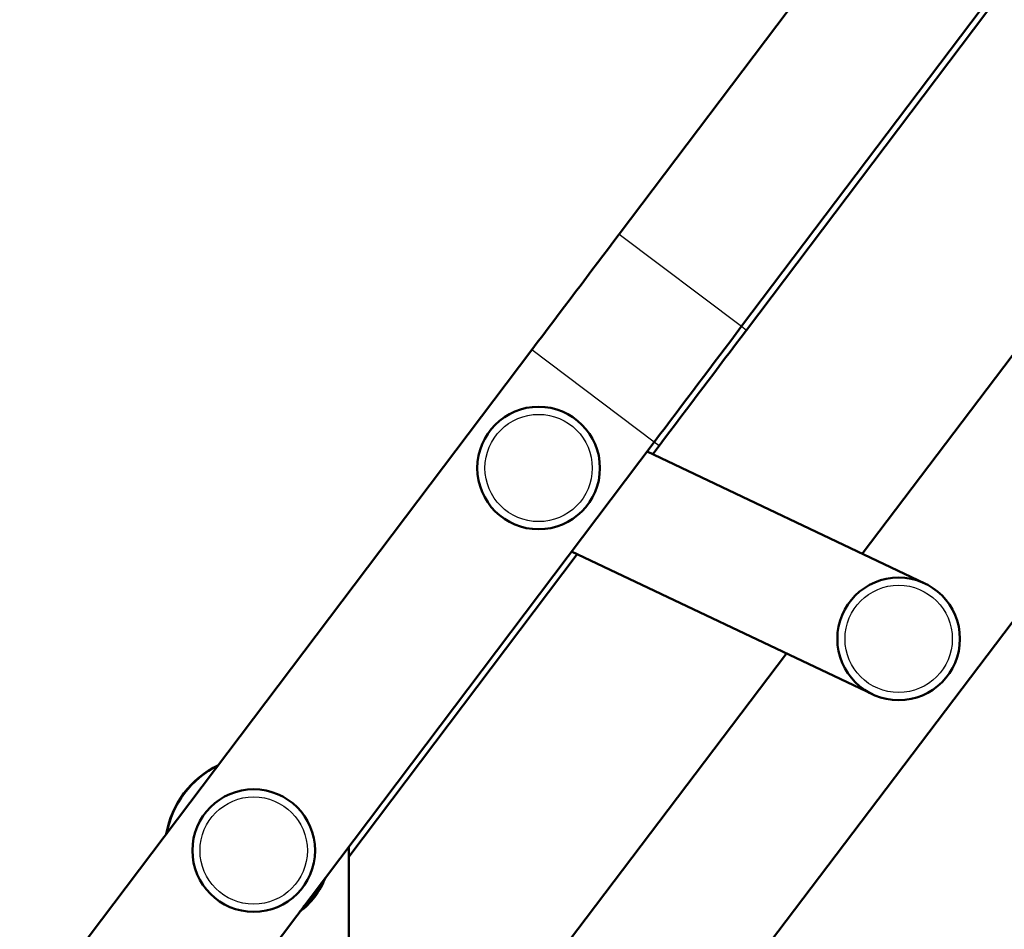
# Model space of a CAD drawing. Header units: millimetres. Extents: x 155 to 950, y -844 to 1327.
# Tile 41 of 58: x 684 to 748, y 188 to 247. Entities that reach past the tile are written whole.
import ezdxf

# ---------------------------------------------------------------- set-up
doc = ezdxf.new("R2010")
doc.units = ezdxf.units.MM
doc.header["$LTSCALE"] = 0.75
doc.layers.add('Visible', color=7, linetype='Continuous', lineweight=50)
doc.layers.add('Visible Narrow', color=7, linetype='Continuous', lineweight=25)

msp = doc.modelspace()

# ---------------------------------------------------------------- linework, layer by layer
at = {"layer": 'Visible', "extrusion": (-1, -2e-16, 2.966e-13)}
for p, q in [((883.916, 446.894, 15.386), (722.66, 233.226, 32.323)), ((891.898, 440.87, 15.386), (730.642, 227.202, 32.323)), ((730.961, 226.961, -23.151), (892.217, 440.629, -6.213)), ((900.734, 426.636, 5.336), (738.51, 212.363, 5.336)), ((909.105, 420.298, 5.336), (725.758, 178.125, 5.336)), ((716.954, 225.666, 32.622), (683.545, 181.398, 32.622)), ((724.936, 219.641, 32.622), (691.527, 175.374, 32.622)), ((724.841, 218.852, -23.45), (725.255, 219.401, -23.45)), ((742.603, 210.42, 7.836), (724.472, 219.027, 7.836)), ((705.023, 192.593, -23.45), (719.92, 212.332, -23.45)), ((719.551, 212.507, 7.836), (739.172, 203.193, 7.836)), ((733.578, 205.849, 5.336), (717.386, 184.463, 5.336)), ((705.023, 192.994, 17.5), (705.023, 83.194, 17.5))]:
    msp.add_line(p, q, dxfattribs=at)
at = {"layer": 'Visible', "extrusion": (-2.962e-13, 0, -1)}
msp.add_circle((-717.4, 217.956, -35.122), 4, dxfattribs=at)
at = {"layer": 'Visible', "extrusion": (-2.984e-13, -2e-16, -1)}
msp.add_circle((-740.888, 206.807, -9.336), 4, dxfattribs=at)
at = {"layer": 'Visible', "extrusion": (-2.967e-13, -2e-16, -1)}
msp.add_circle((-698.811, 192.994, -35.122), 4, dxfattribs=at)
at = {"layer": 'Visible', "extrusion": (-0.798193, 0.602401, -1.352e-13)}
msp.add_arc((-612.019, -117.378, -436.327), 150, 90, 93.62045, dxfattribs=at)
at = {"layer": 'Visible', "extrusion": (0.798193, -0.602401, -3.423e-13)}
msp.add_arc((612.019, -117.378, 446.327), 150, 86.37955, 90, dxfattribs=at)
at = {"layer": 'Visible', "extrusion": (-0.798193, 0.602401, 3.227e-13)}
msp.add_arc((-612.019, 126.55, -446.727), 150, 266.37955, 270, dxfattribs=at)
at = {"layer": 'Visible'}
for centre, radius, start, end in [((699.211, 192.994, -9.5), 6.2, 115.85707, 170.05878), ((699.237, 192.994, 17.5), 6.2, 116.28793, 169.62791), ((698.823, 192.994, 17.5), 6.2, 0, 2.36726), ((698.811, 192.994, 22.6), 5, 306.69772, 339.21813), ((698.811, 192.994, 23.4), 4.9, 311.36265, 334.5532)]:
    msp.add_arc(centre, radius, start, end, dxfattribs=at)
for points, knots in [([(767.779, 231.972, 1.236), (769.038, 227.673, 1.236), (775.326, 210.603, 1.236), (779.956, 181.914, 1.236), (780.024, 145.373, 1.236), (771.16, 106.612, 1.236), (745.206, 75.611, 1.236), (725.852, 17.739, 1.236), (716.181, -89.198, 1.236), (714.97, -264.061, 1.236), (720.096, -485.806, 1.236), (714.023, -666.71, 1.236), (721.629, -734.566, 1.236), (725.965, -756.659, 1.236), (732.127, -776.101, 1.236), (740.42, -792.323, 1.236), (750.671, -804.407, 1.236), (762.902, -812.367, 1.236), (776.817, -817.114, 1.236), (792.454, -819.564, 1.236), (821.303, -820.736, 1.236), (883.249, -815.802, 1.236), (922.116, -818.712, 1.236), (950.16, -822.418, 1.236)], [0.0376066, 0.0376066, 0.0376066, 0.0376066, 0.0625, 0.125, 0.1875, 0.25, 0.3333333, 0.4166667, 0.5, 0.625, 0.75, 0.82, 0.831, 0.842, 0.853, 0.864, 0.875, 0.8848, 0.8946, 0.9044, 0.9142, 0.945, 1, 1, 1, 1]), ([(765.057, 228.376, 1.236), (766.244, 224.591, 1.236), (771.78, 209.944, 1.236), (776.388, 181.536, 1.236), (776.415, 146.065, 1.236), (767.99, 108.381, 1.236), (742.405, 77.989, 1.236), (722.208, 18.37, 1.236), (712.641, -88.81, 1.236), (711.354, -263.862, 1.236), (716.526, -485.607, 1.236), (710.411, -666.338, 1.236), (718.036, -734.839, 1.236), (722.409, -757.265, 1.236), (728.677, -777.18, 1.236), (737.227, -794.053, 1.236), (748.02, -806.923, 1.236), (761.132, -815.55, 1.236), (775.748, -820.568, 1.236), (791.881, -823.126, 1.236), (821.276, -824.348, 1.236), (883.085, -819.398, 1.236), (921.58, -822.263, 1.236), (949.437, -825.945, 1.236)], [0.0420112, 0.0420112, 0.0420112, 0.0420112, 0.0625, 0.125, 0.1875, 0.25, 0.3333333, 0.4166667, 0.5, 0.625, 0.75, 0.82, 0.831, 0.842, 0.853, 0.864, 0.875, 0.8848, 0.8946, 0.9044, 0.9142, 0.945, 1, 1, 1, 1])]:
    msp.add_open_spline(points, degree=3, knots=knots, dxfattribs=at)
at = {"layer": 'Visible Narrow', "extrusion": (-1, -2e-16, 2.966e-13)}
for p, q in [((722.66, 233.226, 32.323), (730.642, 227.202, 32.323)), ((730.642, 227.202, -23.151), (730.961, 226.961, -23.151)), ((724.936, 219.641, 32.622), (716.954, 225.666, 32.622)), ((725.255, 219.401, -23.45), (724.936, 219.641, -23.45))]:
    msp.add_line(p, q, dxfattribs=at)
at = {"layer": 'Visible Narrow'}
for centre in [(717.4, 217.956, 35.622), (740.888, 206.807, 9.836), (698.811, 192.994, 35.622)]:
    msp.add_circle(centre, 3.5, dxfattribs=at)
for points, knots in [([(766.264, 229.97, 2.836), (767.504, 225.893, 2.836), (773.358, 210.227, 2.836), (777.974, 181.704, 2.836), (778.019, 145.758, 2.836), (769.399, 107.595, 2.836), (743.65, 76.932, 2.836), (723.828, 18.09, 2.836), (714.214, -88.983, 2.836), (712.961, -263.951, 2.836), (718.112, -485.696, 2.836), (712.016, -666.503, 2.836), (719.633, -734.718, 2.836), (723.989, -756.995, 2.836), (730.21, -776.701, 2.836), (738.646, -793.284, 2.836), (749.198, -805.805, 2.836), (761.919, -814.135, 2.836), (776.223, -819.033, 2.836), (792.135, -821.543, 2.836), (821.288, -822.742, 2.836), (883.158, -817.8, 2.836), (921.818, -820.685, 2.836), (949.758, -824.377, 2.836)], [0.0401243, 0.0401243, 0.0401243, 0.0401243, 0.0625, 0.125, 0.1875, 0.25, 0.3333333, 0.4166667, 0.5, 0.625, 0.75, 0.82, 0.831, 0.842, 0.853, 0.864, 0.875, 0.8848, 0.8946, 0.9044, 0.9142, 0.945, 1, 1, 1, 1]), ([(766.566, 230.37, 2.836), (767.816, 226.234, 2.836), (773.752, 210.3, 2.836), (778.37, 181.746, 2.836), (778.42, 145.681, 2.836), (769.751, 107.398, 2.836), (743.961, 76.668, 2.836), (724.232, 18.02, 2.836), (714.608, -89.026, 2.836), (713.363, -263.973, 2.836), (718.509, -485.718, 2.836), (712.418, -666.545, 2.836), (720.032, -734.688, 2.836), (724.384, -756.928, 2.836), (730.593, -776.581, 2.836), (739.001, -793.092, 2.836), (749.493, -805.525, 2.836), (762.115, -813.782, 2.836), (776.342, -818.649, 2.836), (792.199, -821.147, 2.836), (821.291, -822.341, 2.836), (883.176, -817.4, 2.836), (921.878, -820.29, 2.836), (949.839, -823.986, 2.836)], [0.0396391, 0.0396391, 0.0396391, 0.0396391, 0.0625, 0.125, 0.1875, 0.25, 0.3333333, 0.4166667, 0.5, 0.625, 0.75, 0.82, 0.831, 0.842, 0.853, 0.864, 0.875, 0.8848, 0.8946, 0.9044, 0.9142, 0.945, 1, 1, 1, 1])]:
    msp.add_open_spline(points, degree=3, knots=knots, dxfattribs=at)

doc.saveas('drawing.dxf')
